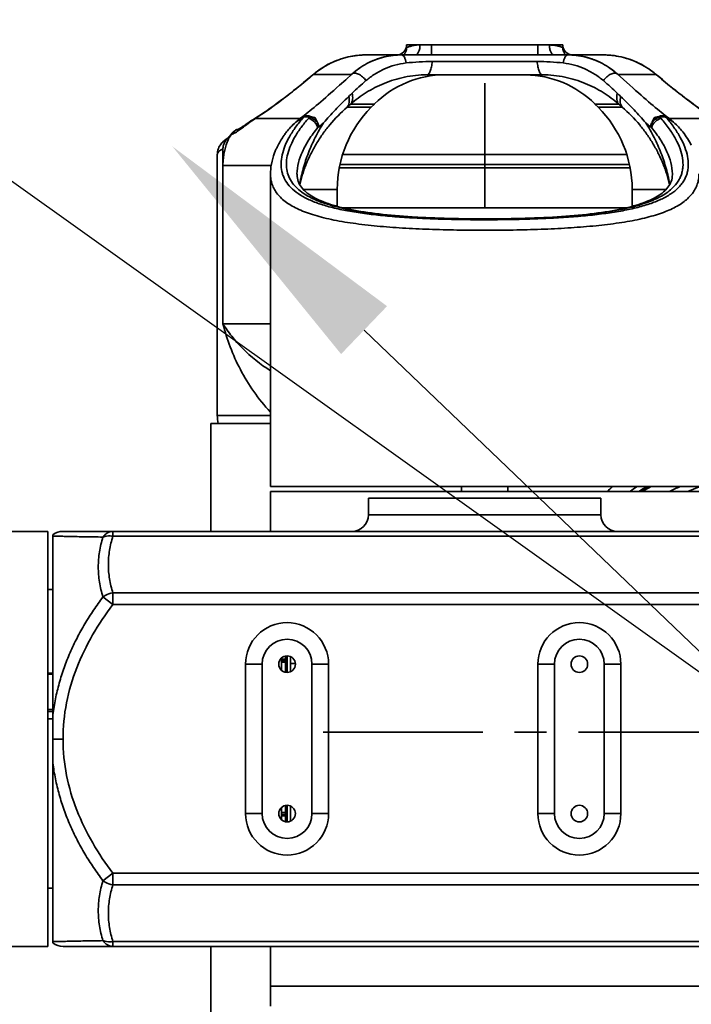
# Model space of a CAD drawing. Header units: millimetres. Extents: x 3881 to 9821, y -2100 to 2100.
# Tile 18 of 27: x 8363 to 8565, y 496 to 792. Entities that reach past the tile are written whole.
import ezdxf

# ---------------------------------------------------------------- set-up
doc = ezdxf.new("R2010")
doc.units = ezdxf.units.MM
doc.header["$PDSIZE"] = -5
doc.linetypes.add('CENTER', pattern=[0.6, 0.375, -0.075, 0.075, -0.075])
doc.layers.get('0').update_dxf_attribs({"lineweight": 35})
doc.layers.add('尺寸线层', color=3, linetype='Continuous', lineweight=18)
doc.layers.add('粗实线层', color=7, linetype='Continuous', lineweight=35)
doc.styles.add('标准', font='FSGB2312.ttf', dxfattribs={"width": 0.667})
doc.dimstyles.new('标准', dxfattribs={"dimscale": 20, "dimtxt": 3.5, "dimasz": 4, "dimexe": 2, "dimexo": 0, "dimtad": 1, "dimdsep": 46, "dimtxsty": '标准', "dimblk": '_CAXARROW', "dimcen": 0, "dimdle": 6, "dimazin": 2, "dimtfac": 0.707107, "dimtdec": 3, "dimtmove": 2, "dimatfit": 3, "dimfxl": 1, "dimfrac": 2, "dimtolj": 1, "dimarcsym": 1})

# ---------------------------------------------------------------- blocks, each defined once
blk = doc.blocks.new('_CAXARROW')
blk.add_hatch(color=0).paths.add_polyline_path([(0, 0), (-1, 0.125), (-1, -0.125)], flags=0)
blk = doc.blocks.new('*D26')
at = {"layer": 'Defpoints', "color": 0, "transparency": 16777216}
blk.add_point((8776.81, 401.21), dxfattribs=at)
at = {"layer": '尺寸线层', "color": 0, "linetype": 'Continuous', "lineweight": -2, "transparency": 16777216}
blk.add_line((8719.07, 456.58), (8466.43, 698.8), dxfattribs=at)
at = {"layer": '尺寸线层', "color": 0, "lineweight": -2, "transparency": 16777216, "xscale": 80, "yscale": 80, "zscale": 80, "rotation": 316.206092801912}
blk.add_blockref('_CAXARROW', (8776.81, 401.21), dxfattribs=at)
at = {"layer": '尺寸线层', "color": 0, "transparency": 16777216, "insert": (8266.42, 890.56), "char_height": 70, "width": 321.4406, "attachment_point": 5, "rotation": 316.2061, "style": '标准', "bg_fill": 3, "box_fill_scale": 1.1, "bg_fill_color": 256, "bg_fill_true_color": 13158600, "bg_fill_transparency": 0}
blk.add_mtext('\\A1;%%C510', dxfattribs=at)
at = {"layer": 'Defpoints', "color": 0, "transparency": 16777216}
blk.add_point((8408.68, 754.17), dxfattribs=at)
at = {"layer": '尺寸线层', "color": 0, "lineweight": -2, "transparency": 16777216, "xscale": 80, "yscale": 80, "zscale": 80, "rotation": 136.2060928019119}
blk.add_blockref('_CAXARROW', (8408.68, 754.17), dxfattribs=at)
blk = doc.blocks.new('*D27')
at = {"layer": 'Defpoints', "color": 0, "transparency": 16777216}
for p in [(7834.55, 1118.84), (9350.94, 36.54)]:
    blk.add_point(p, dxfattribs=at)
at = {"layer": '尺寸线层', "color": 0, "linetype": 'Continuous', "lineweight": -2, "transparency": 16777216}
blk.add_line((9285.82, 83.02), (7899.67, 1072.36), dxfattribs=at)
at = {"layer": '尺寸线层', "color": 0, "lineweight": -2, "transparency": 16777216, "xscale": 80, "yscale": 80, "zscale": 80}
for p, rotation in [((7834.55, 1118.84), 144.4833009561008), ((9350.94, 36.54), 324.4833009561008)]:
    blk.add_blockref('_CAXARROW', p, dxfattribs=dict(at, rotation=rotation))
at = {"layer": '尺寸线层', "color": 0, "transparency": 16777216, "insert": (7631.39, 1263.84), "char_height": 70, "width": 394.9707, "attachment_point": 5, "rotation": 324.4833, "style": '标准', "bg_fill": 3, "box_fill_scale": 1.1, "bg_fill_color": 256, "bg_fill_true_color": 13158600, "bg_fill_transparency": 0}
blk.add_mtext('\\A1;%%C2043', dxfattribs=at)

msp = doc.modelspace()

# ---------------------------------------------------------------- linework, layer by layer
at = {"color": 0, "linetype": 'Continuous'}
for p, q in [((8479.246, 783.882), (8479.246, 784.7)), ((8526.244, 784.7), (8479.246, 784.7)), ((8486.746, 784.7), (8486.746, 781.7)), ((8518.746, 781.7), (8518.746, 784.7)), ((8526.246, 783.886), (8526.246, 784.7)), ((8538.411, 781.7), (8467.082, 781.7)), ((8472.347, 781.039), (8472.321, 781.033)), ((8475.925, 781.628), (8475.884, 781.625)), ((8529.603, 781.625), (8529.568, 781.628)), ((8533.167, 781.034), (8533.138, 781.041)), ((8540.303, 781.625), (8540.292, 781.626)), ((8542.213, 781.397), (8542.158, 781.406)), ((8486.95, 779.706), (8518.543, 779.706)), ((8462.703, 775.842), (8451.223, 775.842)), ((8462.825, 775.953), (8460.935, 774.237)), ((8462.825, 775.953), (8462.722, 775.842)), ((8485.359, 775.7), (8520.115, 775.7)), ((8520.115, 775.7), (8520.133, 775.7)), ((8544.548, 774.246), (8542.667, 775.953)), ((8542.667, 775.953), (8542.77, 775.842)), ((8554.269, 775.842), (8542.789, 775.842)), ((8546.422, 772.562), (8544.548, 774.246)), ((8502.746, 735.69), (8502.746, 773.2)), ((8461.319, 765.951), (8468.602, 765.951)), ((8469.564, 766.913), (8462.408, 766.913)), ((8468.602, 765.951), (8469.564, 766.913)), ((8543.084, 766.913), (8535.928, 766.913)), ((8536.89, 765.951), (8535.928, 766.913)), ((8536.89, 765.951), (8544.174, 765.951)), ((8433.7, 762.558), (8447.213, 762.558)), ((8434.2, 762.985), (8434.201, 762.985)), ((8450.011, 763.014), (8448.381, 763.014)), ((8554.498, 762.558), (8553.703, 762.558)), ((8557.111, 763.014), (8555.481, 763.014)), ((8558.28, 762.558), (8571.793, 762.558)), ((8425.527, 756.739), (8425.459, 756.698)), ((8425.531, 756.749), (8425.511, 756.728)), ((8425.625, 756.851), (8425.591, 756.813)), ((8425.656, 756.886), (8425.625, 756.851)), ((8425.685, 756.918), (8425.656, 756.886)), ((8425.724, 756.962), (8425.685, 756.918)), ((8425.906, 757.171), (8425.724, 756.962)), ((8425.856, 756.859), (8426.22, 757.306)), ((8425.952, 757.222), (8425.906, 757.171)), ((8425.995, 757.271), (8425.952, 757.222)), ((8426.1, 757.387), (8425.995, 757.271)), ((8426.226, 757.529), (8426.1, 757.387)), ((8426.805, 758.187), (8426.226, 757.529)), ((8423.947, 753.469), (8423.947, 700.7)), ((8422.246, 751.671), (8422.246, 673.08)), ((8545.531, 751.69), (8459.962, 751.69)), ((8438.467, 748.416), (8423.947, 748.416)), ((8458.958, 747.69), (8546.534, 747.69)), ((8546.329, 748.69), (8459.163, 748.69)), ((8438.246, 651.7), (8438.246, 745.851)), ((8438.246, 745.851), (8438.246, 745.85)), ((8446.235, 745.851), (8446.235, 745.857)), ((8559.257, 745.857), (8559.257, 745.851)), ((8446.787, 741.081), (8446.777, 741.09)), ((8446.822, 741.091), (8446.813, 741.099)), ((8458.351, 741.202), (8448.104, 741.202)), ((8458.351, 736.081), (8458.351, 741.202)), ((8557.388, 741.202), (8547.142, 741.202)), ((8547.142, 736.081), (8547.142, 741.202)), ((8558.688, 741.068), (8558.677, 741.06)), ((8558.691, 741.067), (8558.681, 741.059)), ((8545.621, 735.69), (8459.871, 735.69)), ((8423.947, 700.7), (8438.246, 700.7)), ((8420.246, 670.69), (8420.246, 638.2)), ((8438.246, 670.69), (8420.246, 670.69)), ((8422.246, 673.08), (8438.246, 673.08)), ((8438.246, 651.7), (8567.246, 651.7)), ((8438.246, 638.2), (8438.246, 650.2)), ((8567.246, 650.2), (8438.246, 650.2)), ((8495.746, 651.7), (8495.746, 650.2)), ((8509.746, 651.7), (8509.746, 650.2)), ((8537.746, 648.2), (8467.746, 648.2)), ((8467.746, 648.2), (8467.746, 643.2)), ((8537.746, 648.2), (8537.746, 643.2)), ((8467.746, 643.2), (8537.746, 643.2)), ((8346.246, 638.2), (8371.246, 638.2)), ((8371.246, 513.2), (8371.246, 638.2)), ((8375.787, 638.2), (8593.946, 638.2)), ((8390.82, 638.2), (8390.82, 636.735)), ((8372.746, 637.168), (8372.746, 514.231)), ((8593.946, 636.735), (8390.82, 636.735)), ((8371.246, 620.7), (8372.746, 620.7)), ((8390.82, 616.129), (8387.824, 618.431)), ((8390.82, 619.664), (8390.82, 616.129)), ((8593.946, 619.664), (8390.82, 619.664)), ((8593.946, 616.129), (8390.82, 616.129)), ((8441.546, 596.372), (8441.546, 600.027)), ((8442.746, 599.719), (8441.546, 599.719)), ((8441.546, 599.272), (8442.746, 599.272)), ((8442.746, 600.645), (8442.746, 595.755)), ((8443.246, 600.7), (8443.246, 595.7)), ((8444.246, 595.914), (8444.246, 600.486)), ((8435.746, 598.2), (8430.746, 598.2)), ((8430.746, 553.2), (8430.746, 598.2)), ((8435.746, 598.2), (8435.746, 553.2)), ((8442.746, 598.899), (8441.546, 598.899)), ((8442.746, 598.804), (8441.546, 598.804)), ((8444.246, 598.449), (8445.73, 598.449)), ((8455.746, 598.2), (8450.746, 598.2)), ((8450.746, 553.2), (8450.746, 598.2)), ((8455.746, 598.2), (8455.746, 553.2)), ((8523.746, 598.2), (8518.746, 598.2)), ((8518.746, 553.2), (8518.746, 598.2)), ((8523.746, 598.2), (8523.746, 553.2)), ((8543.746, 598.2), (8538.746, 598.2)), ((8538.746, 553.2), (8538.746, 598.2)), ((8543.746, 598.2), (8543.746, 553.2)), ((8371.246, 595.529), (8372.746, 595.529)), ((8371.246, 595.223), (8372.746, 595.223)), ((8442.464, 595.829), (8442.746, 595.829)), ((8372.746, 584.501), (8371.246, 584.501)), ((8372.746, 583.938), (8371.246, 583.938)), ((8371.246, 581.724), (8372.746, 581.724)), ((8441.546, 551.372), (8441.546, 555.027)), ((8442.746, 555.645), (8442.746, 550.755)), ((8443.246, 555.7), (8443.246, 550.7)), ((8444.246, 550.914), (8444.246, 555.486)), ((8430.746, 553.2), (8435.746, 553.2)), ((8441.546, 553.515), (8442.746, 553.515)), ((8442.746, 552.895), (8441.546, 552.895)), ((8442.746, 552.501), (8441.546, 552.501)), ((8450.746, 553.2), (8455.746, 553.2)), ((8518.746, 553.2), (8523.746, 553.2)), ((8538.746, 553.2), (8543.746, 553.2)), ((8390.82, 535.271), (8387.824, 532.968)), ((8593.946, 535.271), (8390.82, 535.271)), ((8390.82, 535.271), (8390.82, 531.735)), ((8593.946, 531.735), (8390.82, 531.735)), ((8371.246, 530.7), (8372.746, 530.7)), ((8346.246, 513.2), (8371.246, 513.2)), ((8375.787, 513.2), (8593.946, 513.2)), ((8593.946, 514.664), (8390.82, 514.664)), ((8390.82, 514.664), (8390.82, 513.2)), ((8420.246, 513.2), (8420.246, 481.69)), ((8438.246, 495.2), (8438.246, 513.2)), ((8567.246, 501.2), (8438.246, 501.2))]:
    msp.add_line(p, q, dxfattribs=at)
at = {"color": 1, "linetype": 'CENTER', "ltscale": 128.016}
msp.add_line((8454.146, 577.69), (8731.346, 577.69), dxfattribs=at)
at = {"color": 0, "linetype": 'Continuous'}
for points in [[(8478.304, 781.7), (8478.335, 781.73), (8478.393, 781.787), (8478.45, 781.847), (8478.506, 781.909), (8478.561, 781.975), (8478.616, 782.043), (8478.669, 782.114), (8478.721, 782.187), (8478.772, 782.264), (8478.821, 782.342), (8478.868, 782.424), (8478.913, 782.508), (8478.956, 782.595), (8478.996, 782.684), (8479.034, 782.775), (8479.07, 782.868), (8479.102, 782.964), (8479.132, 783.061), (8479.158, 783.161), (8479.181, 783.262), (8479.201, 783.365), (8479.218, 783.469), (8479.23, 783.575), (8479.239, 783.682), (8479.245, 783.79), (8479.246, 783.882)], [(8526.246, 783.882), (8526.247, 783.794), (8526.253, 783.685), (8526.261, 783.579), (8526.274, 783.475), (8526.289, 783.374), (8526.308, 783.275), (8526.329, 783.18), (8526.354, 783.086), (8526.38, 782.995), (8526.409, 782.906), (8526.441, 782.819), (8526.474, 782.735), (8526.51, 782.652), (8526.547, 782.572), (8526.587, 782.494), (8526.628, 782.417), (8526.671, 782.343), (8526.716, 782.271), (8526.762, 782.2), (8526.81, 782.132), (8526.859, 782.066), (8526.909, 782.002), (8526.96, 781.939), (8527.013, 781.879), (8527.066, 781.821), (8527.121, 781.765), (8527.177, 781.711), (8527.189, 781.7)], [(8467.082, 781.7), (8466.537, 781.694), (8465.848, 781.668), (8465.155, 781.623), (8464.458, 781.557), (8463.757, 781.47), (8463.054, 781.362), (8462.35, 781.233), (8461.644, 781.083), (8460.939, 780.911), (8460.236, 780.717), (8459.534, 780.502), (8458.836, 780.265), (8458.144, 780.006), (8457.456, 779.726), (8456.778, 779.426), (8456.109, 779.105), (8455.449, 778.764), (8454.804, 778.405), (8454.172, 778.029), (8453.555, 777.635), (8452.956, 777.227), (8452.377, 776.806), (8451.817, 776.372), (8451.385, 776.019)], [(8477.683, 781.7), (8477.17, 781.694), (8476.507, 781.668), (8475.841, 781.622), (8475.173, 781.555), (8474.504, 781.467), (8473.834, 781.358), (8473.163, 781.228), (8472.493, 781.076), (8471.825, 780.903), (8471.158, 780.708), (8470.495, 780.491), (8469.837, 780.253), (8469.183, 779.992), (8468.536, 779.711), (8467.898, 779.408), (8467.268, 779.085), (8466.648, 778.741), (8466.04, 778.379), (8465.446, 777.998), (8464.865, 777.598), (8464.301, 777.183), (8463.755, 776.754), (8463.226, 776.31), (8462.825, 775.953)], [(8472.348, 781.039), (8472.337, 781.036), (8472.321, 781.032)], [(8475.928, 781.628), (8475.901, 781.627), (8475.887, 781.625)], [(8542.667, 775.953), (8542.261, 776.314), (8541.731, 776.758), (8541.185, 777.188), (8540.621, 777.603), (8540.039, 778.002), (8539.445, 778.383), (8538.837, 778.745), (8538.216, 779.089), (8537.586, 779.412), (8536.947, 779.715), (8536.3, 779.996), (8535.646, 780.256), (8534.987, 780.494), (8534.324, 780.711), (8533.657, 780.906), (8532.988, 781.079), (8532.318, 781.231), (8531.647, 781.361), (8530.976, 781.469), (8530.307, 781.556), (8529.639, 781.623), (8528.973, 781.669), (8528.31, 781.694), (8527.809, 781.7)], [(8529.6, 781.626), (8529.588, 781.627), (8529.564, 781.628)], [(8533.167, 781.033), (8533.15, 781.038), (8533.138, 781.04)], [(8554.107, 776.019), (8553.666, 776.379), (8553.105, 776.813), (8552.526, 777.234), (8551.927, 777.642), (8551.309, 778.035), (8550.677, 778.412), (8550.031, 778.77), (8549.372, 779.111), (8548.702, 779.431), (8548.024, 779.731), (8547.336, 780.011), (8546.643, 780.269), (8545.946, 780.506), (8545.244, 780.721), (8544.54, 780.914), (8543.835, 781.086), (8543.13, 781.236), (8542.425, 781.364), (8541.723, 781.472), (8541.022, 781.558), (8540.325, 781.624), (8539.631, 781.669), (8538.942, 781.694), (8538.41, 781.7)], [(8540.299, 781.625), (8540.295, 781.626), (8540.287, 781.626)], [(8542.209, 781.397), (8542.185, 781.402), (8542.154, 781.406)], [(8451.385, 776.019), (8450.352, 775.154), (8449.253, 774.243), (8448.186, 773.366), (8447.151, 772.524), (8446.149, 771.716), (8445.177, 770.94), (8444.237, 770.198), (8443.328, 769.488), (8442.448, 768.809), (8441.599, 768.161), (8440.779, 767.544), (8439.988, 766.957), (8439.226, 766.4), (8438.492, 765.871), (8437.787, 765.371), (8437.109, 764.899), (8436.459, 764.455), (8435.837, 764.037), (8435.241, 763.646), (8434.672, 763.281), (8433.584, 762.596)], [(8460.935, 774.237), (8459.062, 772.554), (8458.168, 771.758), (8457.303, 770.992), (8456.466, 770.255), (8455.657, 769.547), (8454.875, 768.868), (8454.12, 768.217), (8453.393, 767.595), (8452.692, 766.999), (8452.017, 766.43), (8451.368, 765.888), (8450.744, 765.373), (8450.146, 764.882), (8449.572, 764.417), (8449.024, 763.977), (8448.499, 763.562), (8447.999, 763.17), (8447.594, 762.858)], [(8570.814, 763.285), (8570.245, 763.65), (8569.649, 764.042), (8569.026, 764.459), (8568.376, 764.904), (8567.698, 765.376), (8566.993, 765.876), (8566.259, 766.405), (8565.497, 766.963), (8564.706, 767.55), (8563.886, 768.167), (8563.036, 768.815), (8562.157, 769.494), (8561.247, 770.204), (8560.307, 770.947), (8559.335, 771.722), (8558.333, 772.531), (8557.298, 773.373), (8556.231, 774.25), (8555.132, 775.162), (8554.107, 776.019)], [(8557.898, 762.858), (8557.487, 763.175), (8556.987, 763.567), (8556.462, 763.983), (8555.913, 764.423), (8555.34, 764.888), (8554.741, 765.378), (8554.117, 765.895), (8553.468, 766.437), (8552.793, 767.005), (8552.092, 767.601), (8551.364, 768.224), (8550.609, 768.875), (8549.827, 769.555), (8549.018, 770.262), (8548.181, 771), (8547.315, 771.766), (8546.422, 772.562)], [(8433.584, 762.596), (8432.956, 762.188), (8432.385, 761.808), (8431.866, 761.456), (8430.617, 760.596)], [(8447.594, 762.858), (8447.077, 762.451), (8446.514, 761.987), (8445.986, 761.529), (8445.49, 761.08), (8445.026, 760.642), (8444.742, 760.365)], [(8560.747, 760.367), (8560.46, 760.648), (8559.995, 761.086), (8559.5, 761.535), (8558.971, 761.992), (8558.408, 762.457), (8557.898, 762.858)], [(8428.656, 759.382), (8428.641, 759.376), (8428.605, 759.362), (8428.582, 759.354), (8428.573, 759.351), (8428.578, 759.352), (8428.588, 759.355)], [(8430.617, 760.596), (8430.297, 760.378), (8430.013, 760.187), (8429.766, 760.024), (8429.551, 759.885), (8429.363, 759.768), (8429.2, 759.669), (8429.061, 759.589), (8428.942, 759.523), (8428.841, 759.47), (8428.759, 759.429), (8428.692, 759.398), (8428.656, 759.382)], [(8425.591, 756.813), (8425.552, 756.772), (8425.531, 756.749)], [(8427.051, 758.461), (8427.012, 758.418), (8426.946, 758.346), (8426.805, 758.187)], [(8439.705, 752.726), (8439.499, 752.2), (8439.191, 751.332), (8438.929, 750.481), (8438.71, 749.646), (8438.536, 748.828), (8438.403, 748.031), (8438.312, 747.253), (8438.26, 746.493), (8438.246, 745.849)], [(8559.257, 745.857), (8559.254, 745.64), (8559.222, 745.127), (8559.153, 744.619), (8559.042, 744.108), (8558.887, 743.602), (8558.694, 743.124), (8558.47, 742.675), (8558.212, 742.247), (8557.928, 741.841), (8557.622, 741.461), (8557.295, 741.1), (8556.943, 740.751), (8556.565, 740.413), (8556.165, 740.085), (8555.737, 739.765), (8555.281, 739.452), (8554.799, 739.146), (8554.288, 738.846), (8553.748, 738.553), (8553.18, 738.265), (8552.582, 737.984), (8551.955, 737.709), (8551.297, 737.44), (8550.61, 737.178), (8549.892, 736.922), (8549.145, 736.673), (8548.368, 736.431), (8547.561, 736.195), (8546.725, 735.967), (8545.859, 735.747), (8544.965, 735.533), (8544.042, 735.327), (8543.091, 735.128), (8542.113, 734.937), (8541.107, 734.753), (8540.075, 734.576), (8539.017, 734.407), (8537.933, 734.245), (8536.824, 734.091), (8535.692, 733.944), (8534.536, 733.803), (8533.357, 733.67), (8532.156, 733.544), (8530.934, 733.425), (8529.692, 733.312), (8528.431, 733.206), (8527.151, 733.107), (8525.853, 733.014), (8524.539, 732.927), (8523.208, 732.846), (8521.863, 732.772), (8520.503, 732.703), (8519.131, 732.64), (8517.747, 732.583), (8516.352, 732.531), (8514.946, 732.485), (8513.532, 732.444), (8512.11, 732.408), (8510.681, 732.378), (8509.246, 732.353), (8507.807, 732.333), (8506.363, 732.318), (8504.918, 732.308), (8503.47, 732.303), (8502.022, 732.303), (8500.575, 732.308), (8499.129, 732.318), (8497.686, 732.333), (8496.246, 732.353), (8494.811, 732.378), (8493.382, 732.408), (8491.96, 732.444), (8490.546, 732.485), (8489.141, 732.531), (8487.746, 732.583), (8486.361, 732.64), (8484.989, 732.703), (8483.63, 732.772), (8482.284, 732.846), (8480.954, 732.927), (8479.639, 733.014), (8478.341, 733.107), (8477.061, 733.206), (8475.8, 733.312), (8474.558, 733.425), (8473.336, 733.544), (8472.135, 733.67), (8470.957, 733.803), (8469.801, 733.944), (8468.668, 734.091), (8467.559, 734.245), (8466.476, 734.407), (8465.417, 734.576), (8464.385, 734.753), (8463.379, 734.937), (8462.401, 735.128), (8461.45, 735.327), (8460.527, 735.533), (8459.633, 735.747), (8458.767, 735.967), (8457.931, 736.195), (8457.124, 736.431), (8456.347, 736.673), (8455.6, 736.922), (8454.882, 737.178), (8454.195, 737.44), (8453.538, 737.709), (8452.91, 737.984), (8452.312, 738.265), (8451.744, 738.553), (8451.204, 738.846), (8450.693, 739.146), (8450.211, 739.452), (8449.756, 739.765), (8449.328, 740.085), (8448.927, 740.413), (8448.549, 740.751), (8448.197, 741.1), (8447.87, 741.461), (8447.565, 741.841), (8447.28, 742.247), (8447.023, 742.675), (8446.798, 743.124), (8446.606, 743.602), (8446.45, 744.108), (8446.339, 744.619), (8446.27, 745.127), (8446.238, 745.64), (8446.235, 745.857)]]:
    msp.add_lwpolyline(points, dxfattribs=at)
for centre in [(8443.246, 598.2), (8531.246, 598.2), (8443.246, 553.2), (8531.246, 553.2)]:
    msp.add_circle(centre, 2.5, dxfattribs=at)
for centre, radius, start, end in [((8476.246, 784.7), 3, 270, 0), ((8529.246, 784.7), 3, 180, 270), ((8477.731, 759.518), 22.185, 99.51183, 104.04462), ((8477.726, 759.548), 22.153, 99.24826, 99.51136), ((8477.709, 759.666), 22.034, 94.75148, 99.25379), ((8477.685, 759.999), 21.701, 90.00367, 94.65119), ((8527.805, 759.934), 21.766, 85.35569, 89.98945), ((8527.779, 759.63), 22.071, 80.76457, 85.25989), ((8527.767, 759.549), 22.153, 80.50462, 80.76621), ((8527.761, 759.516), 22.186, 75.97325, 80.50393), ((8538.406, 757.71), 23.989, 85.4918, 89.98873), ((8538.371, 757.295), 24.407, 81.07433, 85.45899), ((8486.954, 708.762), 70.944, 90.0036, 96.37625), ((8518.54, 708.797), 70.909, 83.62217, 89.99797), ((8490.777, 745.7), 30, 90, 135), ((8514.715, 745.7), 30, 45, 89.3342), ((8539.181, 758.333), 23.113, 49.24593, 49.83719), ((8528.134, 702.067), 94.358, 130.37864, 133.80661), ((8475.219, 699.704), 97.545, 46.24783, 49.56001), ((8171.423, 1074.01), 420.99, 313.61153, 313.8016), ((8803.086, 1041.539), 376.109, 226.18118, 226.39392), ((8493.351, 741.202), 35, 135, 180), ((8209.572, 1052.174), 381.183, 311.33314, 311.5516), ((8512.142, 741.202), 35, 0, 45), ((8799.743, 1056.503), 386.958, 228.45003, 228.66523), ((8401.807, 813.895), 60.437, 301.85017, 302.45575), ((8449.071, 760.935), 2.424, 127.54832, 137.98828), ((8452.45, 754.968), 9.017, 116.82789, 118.44701), ((8446.771, 765.283), 3.956, 322.83346, 323.56141), ((8447.166, 764.994), 3.467, 323.5331, 325.16932), ((8449.3, 759.553), 3.443, 78.44134, 79.05688), ((8449.419, 752.93), 10.165, 86.25712, 86.63471), ((8449.49, 753.993), 9.099, 77.03172, 82.64879), ((8556.124, 752.012), 11.084, 92.44493, 93.83749), ((8558.326, 764.994), 3.467, 214.83068, 216.46699), ((8556.192, 759.553), 3.443, 100.94313, 101.55892), ((8553.042, 754.967), 9.017, 61.55542, 63.17348), ((8556.421, 760.934), 2.425, 42.01353, 52.46315), ((8429.259, 756.431), 3, 102.92951, 137.40772), ((8468.238, 741.184), 24.39, 129.21048, 130.18766), ((8390.882, 835.957), 97.944, 309.22529, 310.32478), ((8618.191, 840.259), 103.541, 229.70496, 230.74501), ((8537.257, 741.188), 24.386, 49.81225, 50.78962), ((8427.655, 755.839), 2.191, 137.96846, 152.88139), ((8427.88, 753.771), 3.741, 121.98549, 123.14636), ((8429.299, 756.506), 2.952, 140.54155, 153.01364), ((8429.271, 756.525), 2.918, 134.20978, 140.49027), ((8541.254, 742.184), 26.701, 27.43537, 37.62605), ((8449.134, 745.849), 10.888, 179.27631, 179.99025), ((8547.72, 745.851), 11.538, 358.32726, 0.00182), ((8432.246, 673.08), 10, 180, 193.82994), ((8595.303, 576.953), 79.714, 91.8401, 113.20944), ((8722.795, 469.427), 257.33, 134.90047, 135.37217), ((8601.788, 571.934), 95.859, 123.66939, 125.25635), ((8593.449, 577.7), 84.978, 119.44572, 121.43741), ((8594.18, 577.677), 85, 119.43357, 121.41428), ((8594.61, 577.673), 85, 119.42481, 121.4081), ((8594.582, 577.252), 81.418, 113.86683, 116.35462), ((8462.746, 643.2), 5, 270, 0), ((8542.746, 643.2), 5, 180, 270), ((8375.788, 633.2), 5, 90.01088, 127.47051), ((8443.246, 598.2), 12.5, 0, 180), ((8531.246, 598.2), 12.5, 0, 180), ((8443.246, 598.2), 7.5, 0, 180), ((8531.246, 598.2), 7.5, 0, 180), ((8374.548, -33.415), 609, 89.88348, 90.169497), ((8443.246, 553.2), 12.5, 180, 0), ((8443.246, 553.2), 7.5, 180, 0), ((8531.246, 553.2), 12.5, 180, 0), ((8531.246, 553.2), 7.5, 180, 0), ((8375.788, 518.199), 5, 232.52949, 269.98912)]:
    msp.add_arc(centre, radius, start, end, dxfattribs=at)
for points, knots in [([(8483.1, 784.7), (8482.82, 784.695), (8482.285, 784.666), (8481.53, 784.569), (8480.87, 784.439), (8480.386, 784.312), (8480.053, 784.21), (8479.846, 784.14), (8479.668, 784.075), (8479.521, 784.017), (8479.406, 783.968), (8479.33, 783.934), (8479.287, 783.911), (8479.265, 783.899), (8479.253, 783.89), (8479.246, 783.884), (8479.246, 783.882)], [0, 0, 0, 0, 0.2116155, 0.4043718, 0.5745791, 0.719763, 0.7822395, 0.83753, 0.8852892, 0.9251563, 0.9567578, 0.9798079, 0.9880867, 0.9941888, 0.9981236, 1, 1, 1, 1]), ([(8483.27, 784.7), (8483.27, 784.33), (8483.224, 783.774), (8483.056, 783.068), (8482.883, 782.593), (8482.665, 782.203), (8482.42, 781.914), (8482.154, 781.74), (8481.965, 781.7), (8481.879, 781.7)], [0, 0, 0, 0, 0.3115515, 0.4668395, 0.6108919, 0.7367579, 0.841923, 0.9274261, 1, 1, 1, 1]), ([(8523.613, 781.7), (8523.527, 781.7), (8523.338, 781.74), (8523.072, 781.914), (8522.827, 782.202), (8522.609, 782.593), (8522.436, 783.068), (8522.268, 783.774), (8522.223, 784.33), (8522.223, 784.7)], [0, 0, 0, 0, 0.0725725, 0.158073, 0.2632355, 0.3891002, 0.5331531, 0.688443, 1, 1, 1, 1]), ([(8522.223, 784.7), (8522.513, 784.691), (8523.069, 784.664), (8523.857, 784.586), (8524.547, 784.46), (8525.053, 784.329), (8525.4, 784.222), (8525.618, 784.149), (8525.804, 784.082), (8525.958, 784.022), (8526.065, 783.977), (8526.134, 783.946), (8526.173, 783.928), (8526.204, 783.912), (8526.226, 783.9), (8526.239, 783.891), (8526.246, 783.885), (8526.246, 783.883)], [0, 0, 0, 0, 0.2109971, 0.4033549, 0.5734886, 0.7189876, 0.7816804, 0.8371529, 0.8850621, 0.9250662, 0.9568127, 0.9694777, 0.9799495, 0.9882183, 0.9942868, 0.9981743, 1, 1, 1, 1]), ([(8467.082, 781.7), (8464.183, 781.7), (8458.418, 780.646), (8453.363, 777.686), (8451.223, 775.842)], [0, 0, 0, 0, 0.5063679, 1, 1, 1, 1]), ([(8472.321, 781.033), (8470.56, 780.59), (8467.15, 779.269), (8464.163, 777.159), (8462.834, 775.945)], [0, 0, 0, 0, 0.5020994, 1, 1, 1, 1]), ([(8477.683, 781.7), (8477.762, 781.7), (8477.931, 781.665), (8478.167, 781.52), (8478.386, 781.286), (8478.584, 780.976), (8478.754, 780.601), (8478.945, 780.032), (8479.034, 779.577), (8479.075, 779.267)], [0, 0, 0, 0, 0.0789732, 0.1685441, 0.2743916, 0.3976528, 0.5365293, 0.6867316, 1, 1, 1, 1]), ([(8526.417, 779.267), (8526.458, 779.577), (8526.548, 780.032), (8526.738, 780.601), (8526.909, 780.976), (8527.107, 781.286), (8527.325, 781.52), (8527.562, 781.665), (8527.731, 781.7), (8527.809, 781.7)], [0, 0, 0, 0, 0.3132684, 0.4634706, 0.6023472, 0.7256084, 0.8314559, 0.9210268, 1, 1, 1, 1]), ([(8542.659, 775.945), (8541.329, 777.16), (8538.34, 779.271), (8534.928, 780.591), (8533.167, 781.034)], [0, 0, 0, 0, 0.497896, 1, 1, 1, 1]), ([(8554.088, 775.997), (8553.254, 776.7), (8551.483, 777.992), (8548.584, 779.552), (8545.481, 780.724), (8543.314, 781.222), (8542.213, 781.397)], [0, 0, 0, 0, 0.248021, 0.4963565, 0.7464478, 1, 1, 1, 1]), ([(8467.006, 773.948), (8467.841, 774.659), (8469.616, 775.974), (8472.545, 777.557), (8475.716, 778.706), (8477.943, 779.141), (8479.075, 779.267)], [0, 0, 0, 0, 0.2461254, 0.4935588, 0.7445145, 1, 1, 1, 1]), ([(8486.95, 779.706), (8486.923, 779.435), (8486.859, 778.904), (8486.727, 778.138), (8486.56, 777.438), (8486.364, 776.832), (8486.143, 776.344), (8485.906, 775.985), (8485.654, 775.758), (8485.462, 775.7), (8485.377, 775.7)], [0, 0, 0, 0, 0.1810736, 0.3555833, 0.5170319, 0.6595413, 0.7784692, 0.8725498, 0.9437194, 1, 1, 1, 1]), ([(8520.115, 775.7), (8520.031, 775.7), (8519.838, 775.758), (8519.586, 775.985), (8519.35, 776.344), (8519.129, 776.832), (8518.933, 777.438), (8518.765, 778.138), (8518.633, 778.904), (8518.569, 779.435), (8518.543, 779.706)], [0, 0, 0, 0, 0.0562806, 0.1274502, 0.2215308, 0.3404587, 0.4829681, 0.6444167, 0.8189264, 1, 1, 1, 1]), ([(8526.417, 779.267), (8527.55, 779.141), (8529.778, 778.706), (8532.95, 777.556), (8535.881, 775.971), (8537.657, 774.656), (8538.492, 773.944)], [0, 0, 0, 0, 0.2554886, 0.5064448, 0.7538747, 1, 1, 1, 1]), ([(8451.223, 775.842), (8449.662, 774.531), (8446.633, 772.03), (8442.21, 768.535), (8438.132, 765.499), (8435.495, 763.695), (8434.24, 762.898)], [0, 0, 0, 0, 0.286177, 0.551598, 0.7913196, 1, 1, 1, 1]), ([(8451.223, 775.842), (8451.234, 775.858), (8451.283, 775.922), (8451.339, 775.98), (8451.385, 776.018)], [0, 0, 0, 0, 0.245354, 1, 1, 1, 1]), ([(8462.408, 766.913), (8463.863, 768.172), (8467.055, 770.527), (8472.497, 773.322), (8478.674, 775.23), (8483.094, 775.699), (8485.359, 775.7)], [0, 0, 0, 0, 0.2302912, 0.4724718, 0.7289147, 1, 1, 1, 1]), ([(8467.006, 773.948), (8466.855, 774.16), (8466.525, 774.566), (8465.974, 775.11), (8465.383, 775.569), (8464.783, 775.92), (8464.202, 776.149), (8463.663, 776.242), (8463.188, 776.19), (8462.926, 776.045), (8462.825, 775.953)], [0, 0, 0, 0, 0.1546185, 0.3098101, 0.4591384, 0.5976347, 0.7213774, 0.8281328, 0.9191326, 1, 1, 1, 1]), ([(8520.133, 775.7), (8522.398, 775.699), (8526.818, 775.23), (8532.995, 773.322), (8538.437, 770.527), (8541.629, 768.172), (8543.084, 766.913)], [0, 0, 0, 0, 0.2710853, 0.5275281, 0.7697088, 1, 1, 1, 1]), ([(8538.49, 773.945), (8538.641, 774.158), (8538.968, 774.565), (8539.519, 775.111), (8540.109, 775.57), (8540.709, 775.921), (8541.291, 776.149), (8541.829, 776.242), (8542.304, 776.19), (8542.566, 776.045), (8542.667, 775.953)], [0, 0, 0, 0, 0.1546769, 0.3098936, 0.4592099, 0.5976887, 0.7214266, 0.8281704, 0.9191421, 1, 1, 1, 1]), ([(8554.269, 775.842), (8554.258, 775.858), (8554.21, 775.922), (8554.153, 775.98), (8554.107, 776.019)], [0, 0, 0, 0, 0.2460413, 1, 1, 1, 1]), ([(8571.252, 762.897), (8569.998, 763.695), (8567.361, 765.499), (8563.282, 768.535), (8558.86, 772.03), (8555.83, 774.531), (8554.269, 775.842)], [0, 0, 0, 0, 0.2087062, 0.4483947, 0.7138001, 1, 1, 1, 1]), ([(8454.264, 761.285), (8454.827, 761.925), (8455.986, 763.229), (8458.459, 765.907), (8460.431, 767.888), (8461.807, 769.199)], [0, 0, 0, 0, 0.2339057, 0.4784755, 1, 1, 1, 1]), ([(8461.807, 769.199), (8461.883, 768.886), (8461.983, 768.276), (8461.957, 767.386), (8461.747, 766.595), (8461.478, 766.142), (8461.319, 765.951)], [0, 0, 0, 0, 0.2839156, 0.5433671, 0.7799795, 1, 1, 1, 1]), ([(8462.817, 770.164), (8462.901, 769.853), (8463.017, 769.241), (8463.017, 768.346), (8462.825, 767.551), (8462.563, 767.1), (8462.408, 766.913)], [0, 0, 0, 0, 0.2845751, 0.5476416, 0.7851325, 1, 1, 1, 1]), ([(8542.675, 770.164), (8542.589, 769.843), (8542.471, 769.218), (8542.479, 768.315), (8542.677, 767.532), (8542.935, 767.094), (8543.084, 766.913)], [0, 0, 0, 0, 0.2937859, 0.5586754, 0.7924862, 1, 1, 1, 1]), ([(8543.685, 769.199), (8543.61, 768.89), (8543.51, 768.279), (8543.534, 767.388), (8543.745, 766.593), (8544.015, 766.141), (8544.174, 765.951)], [0, 0, 0, 0, 0.2811623, 0.5430303, 0.7818434, 1, 1, 1, 1]), ([(8543.685, 769.199), (8545.061, 767.888), (8547.033, 765.907), (8549.506, 763.229), (8550.665, 761.925), (8551.229, 761.285)], [0, 0, 0, 0, 0.5215258, 0.7660953, 1, 1, 1, 1]), ([(8447.094, 742.557), (8447.203, 743.098), (8447.461, 744.163), (8447.915, 745.737), (8448.434, 747.287), (8449.213, 749.346), (8450.355, 751.898), (8451.982, 754.894), (8453.882, 757.826), (8456.831, 761.678), (8459.43, 764.324), (8461.319, 765.951)], [0, 0, 0, 0, 0.059516, 0.1179577, 0.1765548, 0.2355709, 0.3552348, 0.4774931, 0.6027275, 0.7313169, 1, 1, 1, 1]), ([(8544.174, 765.951), (8546.063, 764.324), (8548.661, 761.678), (8551.61, 757.826), (8553.51, 754.894), (8555.138, 751.898), (8556.279, 749.346), (8557.059, 747.287), (8557.577, 745.737), (8558.032, 744.163), (8558.29, 743.098), (8558.398, 742.557)], [0, 0, 0, 0, 0.268683, 0.3972724, 0.5225068, 0.6447651, 0.764429, 0.8234451, 0.8820422, 0.9404839, 1, 1, 1, 1]), ([(8426.669, 757.845), (8426.881, 757.901), (8427.333, 758.089), (8428.023, 758.492), (8428.789, 759.015), (8429.959, 759.876), (8431.58, 761.101), (8432.957, 762.068), (8433.7, 762.558)], [0, 0, 0, 0, 0.0776026, 0.1718946, 0.281832, 0.4054318, 0.6856687, 1, 1, 1, 1]), ([(8433.7, 762.558), (8433.734, 762.597), (8433.884, 762.758), (8434.058, 762.897), (8434.2, 762.985)], [0, 0, 0, 0, 0.2380701, 1, 1, 1, 1]), ([(8443.882, 742.294), (8443.343, 742.918), (8442.64, 743.937), (8441.993, 745.424), (8441.545, 746.966), (8441.355, 749.045), (8441.704, 751.652), (8442.588, 754.371), (8443.976, 757.185), (8445.847, 760.072), (8447.339, 761.949), (8448.155, 762.896)], [0, 0, 0, 0, 0.1075204, 0.1594333, 0.2110915, 0.3164258, 0.4288828, 0.5519812, 0.6877287, 0.8370056, 1, 1, 1, 1]), ([(8444.913, 743.073), (8444.459, 743.687), (8443.69, 745.005), (8443.056, 747.216), (8442.976, 749.57), (8443.407, 752.034), (8444.312, 754.593), (8445.672, 757.231), (8447.466, 759.93), (8448.883, 761.682), (8449.654, 762.565)], [0, 0, 0, 0, 0.1055908, 0.2087186, 0.3148596, 0.4285114, 0.5525946, 0.6888225, 0.8379749, 1, 1, 1, 1]), ([(8557.337, 762.895), (8558.184, 761.912), (8559.728, 759.965), (8561.646, 756.965), (8563.041, 754.047), (8563.888, 751.233), (8564.107, 748.95), (8563.958, 747.234), (8563.693, 746.012), (8563.269, 744.839), (8562.685, 743.719), (8561.941, 742.653), (8560.703, 741.27), (8558.711, 739.686), (8555.775, 738.084), (8552.253, 736.713), (8548.174, 735.558), (8543.575, 734.603), (8538.505, 733.831), (8533.021, 733.223), (8527.185, 732.759), (8521.067, 732.422), (8514.736, 732.197), (8508.267, 732.072), (8501.734, 732.041), (8495.213, 732.101), (8488.778, 732.256), (8482.506, 732.514), (8476.467, 732.888), (8470.733, 733.395), (8465.371, 734.051), (8460.441, 734.878), (8455.998, 735.893), (8452.088, 737.113), (8448.745, 738.555), (8445.995, 740.231), (8444.497, 741.584), (8443.882, 742.294)], [0, 0, 0, 0, 0.0268938, 0.0514285, 0.0736444, 0.0937167, 0.1120387, 0.1207612, 0.129329, 0.1378721, 0.1465298, 0.1554415, 0.164739, 0.1849167, 0.2078054, 0.2338117, 0.2630854, 0.2955781, 0.3310946, 0.3693323, 0.4099114, 0.452398, 0.4963216, 0.541188, 0.586489, 0.6317103, 0.6763387, 0.7198693, 0.7618143, 0.8017129, 0.8391461, 0.8737546, 0.9052655, 0.9335247, 0.9585394, 0.9805322, 1, 1, 1, 1]), ([(8448.155, 762.895), (8447.521, 762.552), (8446.316, 761.788), (8445.239, 760.855), (8444.742, 760.364)], [0, 0, 0, 0, 0.5079657, 1, 1, 1, 1]), ([(8450.654, 763.018), (8450.398, 763.145), (8449.866, 763.338), (8449.04, 763.412), (8448.256, 763.262), (8447.795, 763.012), (8447.594, 762.858)], [0, 0, 0, 0, 0.2662266, 0.5209055, 0.763993, 1, 1, 1, 1]), ([(8450.015, 763.078), (8449.878, 763.086), (8449.333, 763.108), (8448.783, 763.083), (8448.381, 763.014)], [0, 0, 0, 0, 0.2525118, 1, 1, 1, 1]), ([(8449.924, 762.893), (8449.903, 762.866), (8449.816, 762.754), (8449.725, 762.646), (8449.654, 762.565)], [0, 0, 0, 0, 0.2375873, 1, 1, 1, 1]), ([(8449.654, 762.565), (8450.35, 762.407), (8451.601, 761.683), (8452.345, 760.452), (8452.499, 759.817)], [0, 0, 0, 0, 0.5221112, 1, 1, 1, 1]), ([(8449.99, 762.926), (8450.452, 762.831), (8451.369, 762.443), (8452.088, 761.753), (8452.371, 761.343)], [0, 0, 0, 0, 0.486303, 1, 1, 1, 1]), ([(8450.501, 762.991), (8450.461, 762.996), (8450.359, 763.008), (8450.195, 763.013), (8450.073, 763.014), (8450.011, 763.014)], [0, 0, 0, 0, 0.2503688, 0.6247685, 1, 1, 1, 1]), ([(8450.654, 763.018), (8450.607, 763.024), (8450.417, 763.047), (8450.226, 763.064), (8450.082, 763.073)], [0, 0, 0, 0, 0.2471425, 1, 1, 1, 1]), ([(8452.371, 761.343), (8452.295, 761.628), (8452.079, 762.175), (8451.733, 762.654), (8451.532, 762.86)], [0, 0, 0, 0, 0.5055699, 1, 1, 1, 1]), ([(8555.838, 762.565), (8555.166, 762.412), (8553.914, 761.705), (8553.153, 760.475), (8552.993, 759.817)], [0, 0, 0, 0, 0.5044397, 1, 1, 1, 1]), ([(8555.502, 762.926), (8555.04, 762.831), (8554.124, 762.443), (8553.405, 761.753), (8553.121, 761.343)], [0, 0, 0, 0, 0.4863033, 1, 1, 1, 1]), ([(8553.96, 762.86), (8553.759, 762.654), (8553.413, 762.175), (8553.197, 761.628), (8553.121, 761.343)], [0, 0, 0, 0, 0.4944448, 1, 1, 1, 1]), ([(8554.838, 763.018), (8554.763, 763.008), (8554.469, 762.966), (8554.176, 762.91), (8553.96, 762.86)], [0, 0, 0, 0, 0.2550429, 1, 1, 1, 1]), ([(8554.838, 763.018), (8555.094, 763.145), (8555.626, 763.338), (8556.452, 763.411), (8557.236, 763.262), (8557.697, 763.012), (8557.898, 762.858)], [0, 0, 0, 0, 0.2662718, 0.5209671, 0.7640163, 1, 1, 1, 1]), ([(8555.382, 763.071), (8555.336, 763.068), (8555.155, 763.054), (8554.973, 763.036), (8554.838, 763.018)], [0, 0, 0, 0, 0.2526672, 1, 1, 1, 1]), ([(8555.838, 762.565), (8555.811, 762.596), (8555.708, 762.716), (8555.608, 762.839), (8555.539, 762.933)], [0, 0, 0, 0, 0.2629346, 1, 1, 1, 1]), ([(8557.111, 763.014), (8556.874, 763.054), (8556.387, 763.103), (8555.899, 763.097), (8555.651, 763.086)], [0, 0, 0, 0, 0.492318, 1, 1, 1, 1]), ([(8555.838, 762.565), (8556.712, 761.565), (8558.297, 759.583), (8560.246, 756.522), (8561.625, 753.543), (8562.404, 750.672), (8562.517, 748.35), (8562.253, 746.618), (8561.887, 745.385), (8561.347, 744.207), (8560.374, 742.68), (8559.406, 741.675), (8558.691, 741.067)], [0, 0, 0, 0, 0.1628404, 0.3108356, 0.444117, 0.5640881, 0.6737534, 0.7263449, 0.7784384, 0.8309553, 0.884835, 1, 1, 1, 1]), ([(8560.747, 760.368), (8560.25, 760.858), (8559.174, 761.79), (8557.97, 762.552), (8557.337, 762.895)], [0, 0, 0, 0, 0.4920517, 1, 1, 1, 1]), ([(8427.237, 758.617), (8427.413, 758.788), (8427.832, 759.104), (8428.323, 759.293), (8428.588, 759.355)], [0, 0, 0, 0, 0.4751425, 1, 1, 1, 1]), ([(8444.742, 760.364), (8444.587, 760.212), (8444.005, 759.614), (8443.467, 758.974), (8443.09, 758.485)], [0, 0, 0, 0, 0.2600992, 1, 1, 1, 1]), ([(8446.235, 745.857), (8446.237, 748.152), (8447.104, 751.11), (8448.745, 754.371), (8450.222, 756.851), (8451.541, 758.642), (8452.499, 759.817)], [0, 0, 0, 0, 0.4433218, 0.5714918, 0.7069941, 1, 1, 1, 1]), ([(8447.041, 742.644), (8447.105, 743.062), (8447.253, 743.884), (8447.595, 745.503), (8448.098, 747.495), (8448.82, 749.859), (8449.946, 752.997), (8451.663, 756.87), (8453.342, 759.834), (8454.264, 761.285)], [0, 0, 0, 0, 0.0630445, 0.1244809, 0.2466839, 0.3693534, 0.4929594, 0.7436621, 1, 1, 1, 1]), ([(8452.819, 760.083), (8452.802, 760.183), (8452.71, 760.621), (8452.54, 761.041), (8452.371, 761.343)], [0, 0, 0, 0, 0.2276246, 1, 1, 1, 1]), ([(8452.499, 759.817), (8452.51, 759.946), (8452.532, 760.457), (8452.469, 760.973), (8452.371, 761.343)], [0, 0, 0, 0, 0.252654, 1, 1, 1, 1]), ([(8551.228, 761.285), (8552.15, 759.834), (8553.83, 756.87), (8555.546, 752.997), (8556.672, 749.859), (8557.394, 747.495), (8557.898, 745.503), (8558.239, 743.884), (8558.387, 743.062), (8558.451, 742.644)], [0, 0, 0, 0, 0.2563383, 0.5070408, 0.6306468, 0.7533162, 0.8755193, 0.9369557, 1, 1, 1, 1]), ([(8552.673, 760.083), (8552.69, 760.182), (8552.782, 760.619), (8552.952, 761.04), (8553.121, 761.343)], [0, 0, 0, 0, 0.2240368, 1, 1, 1, 1]), ([(8553.121, 761.343), (8553.088, 761.22), (8552.979, 760.72), (8552.96, 760.201), (8552.993, 759.817)], [0, 0, 0, 0, 0.2479782, 1, 1, 1, 1]), ([(8552.993, 759.817), (8553.952, 758.642), (8555.27, 756.851), (8556.747, 754.372), (8558.388, 751.11), (8559.256, 748.152), (8559.257, 745.857)], [0, 0, 0, 0, 0.2930047, 0.4285055, 0.5566764, 1, 1, 1, 1]), ([(8562.402, 758.485), (8562.28, 758.644), (8561.761, 759.299), (8561.199, 759.921), (8560.747, 760.368)], [0, 0, 0, 0, 0.2398109, 1, 1, 1, 1]), ([(8425.459, 756.698), (8425.09, 756.471), (8424.343, 755.948), (8423.307, 754.908), (8422.628, 753.738), (8422.305, 752.608), (8422.246, 751.985), (8422.246, 751.67)], [0, 0, 0, 0, 0.2085525, 0.4368199, 0.7013829, 0.8482482, 1, 1, 1, 1]), ([(8423.947, 748.416), (8423.947, 749.144), (8424.017, 750.419), (8424.297, 752.221), (8424.813, 754.345), (8425.383, 755.891), (8425.852, 756.877)], [0, 0, 0, 0, 0.2500284, 0.4375984, 0.6251617, 1, 1, 1, 1]), ([(8423.948, 753.563), (8423.956, 753.894), (8424.033, 754.392), (8424.248, 755.021), (8424.465, 755.471), (8424.738, 755.889), (8425.177, 756.388), (8425.574, 756.696), (8425.852, 756.877)], [0, 0, 0, 0, 0.249472, 0.3749075, 0.5002267, 0.625198, 0.7500823, 1, 1, 1, 1]), ([(8425.527, 756.739), (8425.525, 756.738), (8425.52, 756.734), (8425.514, 756.731), (8425.511, 756.728)], [0, 0, 0, 0, 0.3463618, 1, 1, 1, 1]), ([(8425.705, 756.838), (8425.667, 756.817), (8425.608, 756.784), (8425.548, 756.752), (8425.527, 756.739)], [0, 0, 0, 0, 0.6364143, 1, 1, 1, 1]), ([(8426.22, 757.306), (8426.259, 757.353), (8426.407, 757.534), (8426.556, 757.714), (8426.669, 757.845)], [0, 0, 0, 0, 0.25886, 1, 1, 1, 1]), ([(8426.669, 757.845), (8426.69, 757.901), (8426.788, 758.122), (8426.927, 758.326), (8427.05, 758.461)], [0, 0, 0, 0, 0.2456546, 1, 1, 1, 1]), ([(8443.09, 758.485), (8442.84, 758.16), (8441.904, 756.884), (8441.079, 755.527), (8440.54, 754.486)], [0, 0, 0, 0, 0.2595069, 1, 1, 1, 1]), ([(8423.947, 753.469), (8423.691, 753.336), (8423.24, 753.073), (8422.755, 752.682), (8422.486, 752.362), (8422.349, 752.134), (8422.265, 751.903), (8422.246, 751.747), (8422.246, 751.671)], [0, 0, 0, 0, 0.3350101, 0.6042866, 0.7174774, 0.8189644, 0.9118107, 1, 1, 1, 1]), ([(8440.54, 754.486), (8440.397, 754.211), (8440.1, 753.633), (8439.833, 753.04), (8439.705, 752.725)], [0, 0, 0, 0, 0.4771742, 1, 1, 1, 1]), ([(8438.246, 745.849), (8438.246, 745.303), (8438.329, 744.219), (8438.726, 742.639), (8439.399, 741.144), (8440.348, 739.74), (8441.569, 738.434), (8443.061, 737.224), (8444.82, 736.113), (8446.839, 735.096), (8449.114, 734.174), (8451.638, 733.343), (8454.399, 732.598), (8458.51, 731.691), (8464.163, 730.784), (8468.838, 730.281), (8471.293, 730.061)], [0, 0, 0, 0, 0.0413431, 0.0818361, 0.1225857, 0.1647421, 0.2093844, 0.2574323, 0.3096125, 0.3664292, 0.4282213, 0.4951587, 0.5672664, 0.6444821, 0.8135067, 1, 1, 1, 1]), ([(8471.293, 730.061), (8473.847, 729.832), (8479.102, 729.461), (8487.154, 729.105), (8495.483, 728.911), (8503.938, 728.861), (8512.373, 728.951), (8520.638, 729.188), (8528.587, 729.593), (8536.079, 730.19), (8541.969, 730.894), (8546.345, 731.607), (8549.354, 732.201), (8552.157, 732.87), (8554.745, 733.618), (8557.105, 734.449), (8559.232, 735.367), (8561.118, 736.372), (8562.758, 737.467), (8564.149, 738.653), (8565.289, 739.929), (8566.173, 741.294), (8566.799, 742.745), (8567.169, 744.273), (8567.246, 745.321), (8567.246, 745.849)], [0, 0, 0, 0, 0.0749598, 0.1539584, 0.235581, 0.3184523, 0.4011211, 0.4821449, 0.5601256, 0.6337429, 0.7018081, 0.7334448, 0.763346, 0.7914339, 0.8176675, 0.8420305, 0.8645488, 0.8853028, 0.9044198, 0.9220952, 0.9385946, 0.9542464, 0.9694329, 0.9845559, 1, 1, 1, 1]), ([(8446.777, 741.09), (8446.598, 741.243), (8445.923, 741.852), (8445.312, 742.532), (8444.913, 743.073)], [0, 0, 0, 0, 0.2600564, 1, 1, 1, 1]), ([(8558.681, 741.059), (8558.143, 740.603), (8556.943, 739.729), (8554.913, 738.59), (8552.583, 737.564), (8549.964, 736.649), (8547.068, 735.841), (8543.91, 735.134), (8540.51, 734.522), (8535.561, 733.806), (8528.92, 733.138), (8520.526, 732.622), (8511.72, 732.332), (8502.707, 732.239), (8495.162, 732.318), (8489.179, 732.484), (8483.403, 732.717), (8476.502, 733.144), (8469.866, 733.814), (8464.92, 734.531), (8461.524, 735.145), (8458.373, 735.854), (8455.482, 736.665), (8452.866, 737.582), (8449.901, 738.889), (8447.905, 740.124), (8446.787, 741.081)], [0, 0, 0, 0, 0.0184498, 0.0386404, 0.0607525, 0.0848873, 0.1110847, 0.1392969, 0.1694276, 0.2013531, 0.2699834, 0.3437866, 0.4211164, 0.5002287, 0.5793346, 0.6183253, 0.6566449, 0.7304066, 0.7989961, 0.830901, 0.860998, 0.8891557, 0.9153053, 0.939422, 0.9615232, 1, 1, 1, 1]), ([(8423.947, 700.7), (8424.535, 698.341), (8426.019, 693.624), (8429.103, 686.766), (8433.117, 680.151), (8436.409, 676.075), (8438.222, 674.147)], [0, 0, 0, 0, 0.2395382, 0.4859106, 0.7392144, 1, 1, 1, 1]), ([(8438.24, 686.571), (8435.187, 688.481), (8431.073, 691.806), (8426.592, 696.855), (8424.759, 699.417), (8423.947, 700.7)], [0, 0, 0, 0, 0.5340545, 0.7748404, 1, 1, 1, 1]), ([(8390.82, 638.2), (8390.54, 638.2), (8389.963, 638.122), (8389.143, 637.774), (8388.407, 637.215), (8388.003, 636.734), (8387.824, 636.474)], [0, 0, 0, 0, 0.2341491, 0.479868, 0.7364826, 1, 1, 1, 1]), ([(8372.746, 636.786), (8372.855, 636.776), (8373.109, 636.766), (8373.539, 636.759), (8374.063, 636.751), (8374.934, 636.729), (8376.229, 636.693), (8378.018, 636.655), (8380.102, 636.606), (8382.461, 636.557), (8385.065, 636.534), (8386.882, 636.503), (8387.824, 636.474)], [0, 0, 0, 0, 0.0218137, 0.0505165, 0.0854358, 0.12605, 0.2239152, 0.3431828, 0.4819036, 0.6386512, 0.8124562, 1, 1, 1, 1]), ([(8387.824, 636.474), (8387.347, 635.02), (8386.651, 632.037), (8386.28, 627.47), (8386.64, 622.887), (8387.377, 619.905), (8387.824, 618.431)], [0, 0, 0, 0, 0.2507292, 0.4989876, 0.7477345, 1, 1, 1, 1]), ([(8390.82, 636.735), (8390.556, 636.778), (8389.554, 636.882), (8388.512, 636.752), (8387.824, 636.474)], [0, 0, 0, 0, 0.2649191, 1, 1, 1, 1]), ([(8390.82, 619.664), (8390.371, 621.048), (8389.678, 623.869), (8389.323, 628.2), (8389.678, 632.531), (8390.371, 635.351), (8390.82, 636.735)], [0, 0, 0, 0, 0.2516364, 0.5000039, 0.7483675, 1, 1, 1, 1]), ([(8387.824, 618.431), (8386.847, 617.131), (8384.954, 614.485), (8382.334, 610.368), (8379.968, 606.099), (8377.87, 601.691), (8376.067, 597.155), (8374.836, 593.276), (8374.019, 590.127), (8373.316, 586.951), (8372.929, 584.539), (8372.746, 582.923)], [0, 0, 0, 0, 0.124987, 0.2499873, 0.3749795, 0.4999811, 0.6249729, 0.7499616, 0.8124821, 0.8750173, 1, 1, 1, 1]), ([(8387.824, 618.431), (8388.038, 618.587), (8388.956, 619.169), (8390.01, 619.533), (8390.82, 619.664)], [0, 0, 0, 0, 0.2438826, 1, 1, 1, 1]), ([(8375.786, 575.583), (8375.779, 579.248), (8376.504, 586.599), (8379.638, 597.197), (8384.468, 607.125), (8388.586, 613.222), (8390.82, 616.129)], [0, 0, 0, 0, 0.2499249, 0.4999014, 0.749951, 1, 1, 1, 1]), ([(8390.82, 535.271), (8388.598, 538.163), (8384.5, 544.226), (8379.684, 554.095), (8376.542, 564.63), (8375.794, 571.938), (8375.786, 575.583)], [0, 0, 0, 0, 0.2500495, 0.5000999, 0.7500759, 1, 1, 1, 1]), ([(8372.746, 568.475), (8372.924, 566.859), (8373.314, 564.447), (8374.02, 561.272), (8374.837, 558.123), (8376.067, 554.244), (8377.872, 549.709), (8379.966, 545.3), (8382.33, 541.029), (8384.964, 536.92), (8386.855, 534.274), (8387.824, 532.968)], [0, 0, 0, 0, 0.1249786, 0.1875179, 0.2500384, 0.3750199, 0.5000119, 0.6250222, 0.7500118, 0.8750054, 1, 1, 1, 1]), ([(8387.824, 532.968), (8387.377, 531.494), (8386.64, 528.513), (8386.28, 523.93), (8386.651, 519.363), (8387.346, 516.38), (8387.824, 514.925)], [0, 0, 0, 0, 0.2522671, 0.5010127, 0.7492711, 1, 1, 1, 1]), ([(8387.824, 532.968), (8388.038, 532.813), (8388.956, 532.231), (8390.01, 531.867), (8390.82, 531.735)], [0, 0, 0, 0, 0.2438824, 1, 1, 1, 1]), ([(8390.82, 514.664), (8390.371, 516.048), (8389.678, 518.869), (8389.323, 523.2), (8389.678, 527.531), (8390.371, 530.351), (8390.82, 531.735)], [0, 0, 0, 0, 0.2516323, 0.4999981, 0.7483633, 1, 1, 1, 1]), ([(8387.824, 514.925), (8386.881, 514.899), (8385.065, 514.869), (8382.461, 514.841), (8380.102, 514.793), (8378.017, 514.746), (8376.229, 514.707), (8374.935, 514.668), (8374.062, 514.647), (8373.535, 514.644), (8373.105, 514.642), (8372.852, 514.63), (8372.746, 514.614)], [0, 0, 0, 0, 0.1876439, 0.3612986, 0.5180876, 0.6568817, 0.776105, 0.8738089, 0.9145072, 0.949756, 0.9786822, 1, 1, 1, 1]), ([(8390.82, 514.664), (8390.556, 514.621), (8389.554, 514.518), (8388.512, 514.648), (8387.824, 514.925)], [0, 0, 0, 0, 0.264919, 1, 1, 1, 1]), ([(8387.824, 514.925), (8388.003, 514.665), (8388.407, 514.185), (8389.143, 513.626), (8389.963, 513.278), (8390.54, 513.2), (8390.82, 513.2)], [0, 0, 0, 0, 0.2635156, 0.5201297, 0.7658492, 1, 1, 1, 1])]:
    msp.add_open_spline(points, degree=3, knots=knots, dxfattribs=at)
for points in [[(8450.643, 762.974), (8450.596, 762.978), (8450.548, 762.985), (8450.501, 762.991)], [(8423.947, 753.469), (8423.947, 753.501), (8423.947, 753.532), (8423.948, 753.563)]]:
    msp.add_open_spline(points, degree=3, dxfattribs=at)

# ---------------------------------------------------------------- next in the draw order: dimensions: what is measured, and where the dimension line sits
at = {"layer": '尺寸线层', "color": 7}
dim = msp.add_diameter_dim_2p(p1=(8776.814, 401.213), p2=(8408.679, 754.167), dimstyle='标准', override={"dimpost": '%%C<>', "dimsah": 1, "dimtfill": 1, "dimtzin": 8}, dxfattribs=at)
dim.commit()
dim.dimension.update_dxf_attribs({"geometry": '*D26', "text_midpoint": (8266.423, 890.556), "dimtype": 163})

# ---------------------------------------------------------------- next in the draw order: dimensions: what is measured, and where the dimension line sits
at = {"layer": '尺寸线层'}
dim = msp.add_diameter_dim_2p(p1=(9350.939, 36.543), p2=(7834.553, 1118.837), text='%%C2043', dimstyle='标准', override={"dimpost": '%%C<>', "dimsah": 1, "dimtfac": 1, "dimtfill": 1}, dxfattribs=at)
dim.commit()
dim.dimension.update_dxf_attribs({"geometry": '*D27', "text_midpoint": (7631.395, 1263.838), "dimtype": 163})

# ---------------------------------------------------------------- next in the draw order: linework, layer by layer
at = {"layer": '粗实线层', "color": 8}
msp.add_arc((8592.746, 577.69), 931.502, 15, 345, dxfattribs=at)

doc.saveas('drawing.dxf')
